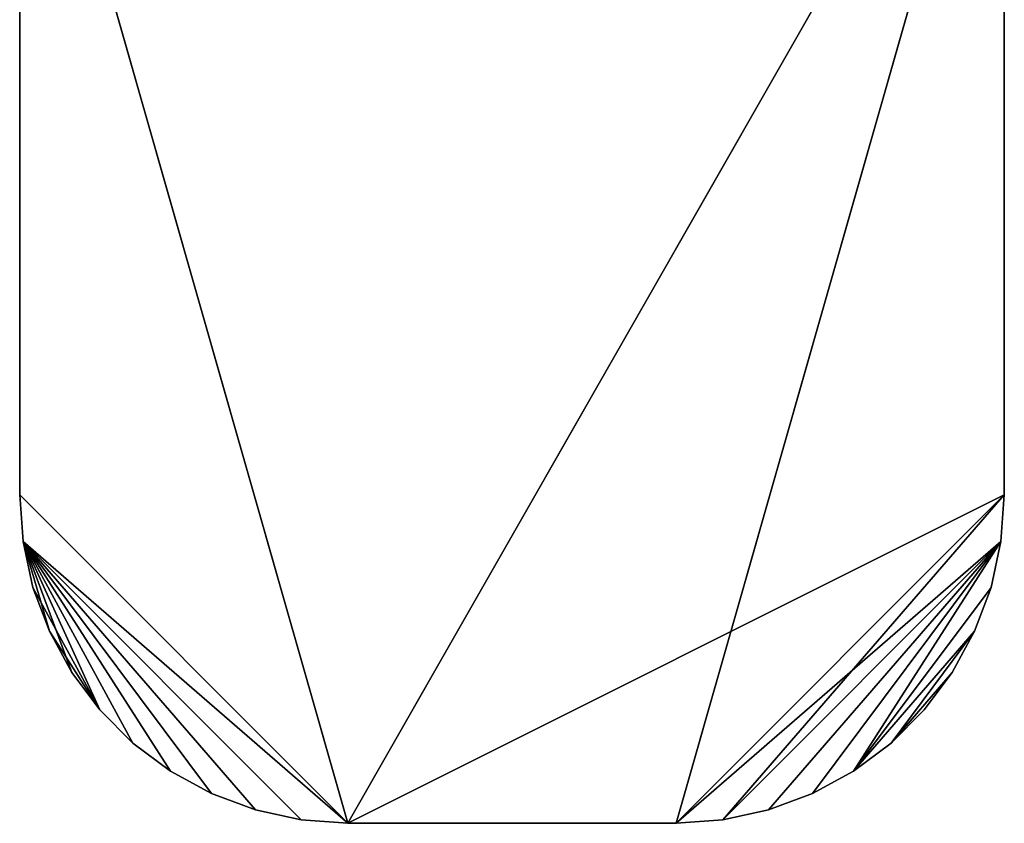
# Model space of a CAD drawing. Extents: x 344 to 442, y 0 to 284.
# Tile 23 of 256: x 378 to 408, y 0 to 25. Entities that reach past the tile are written whole.
import ezdxf

# ---------------------------------------------------------------- set-up
doc = ezdxf.new("R2010")
doc.units = 0
doc.header["$LTSCALE"] = 2.54
doc.layers.get('0').update_dxf_attribs({"color": 13, "linetype": 'CONTINUOUS'})

# ---------------------------------------------------------------- blocks, each defined once
blk = doc.blocks.new('DOZOWNIK_WISZ_CY_DO_MYD_A_')
at = {"color": 0}
for p, q in [((378.402, 10.265, 19.25), (378.402, 35.265, 19.25)), ((378.402, 35.265, 19.25), (378.402, 10.265, 17.25)), ((378.402, 35.265, 19.25), (378.402, 10.265, 17.25)), ((378.402, 35.265, 17.25), (378.402, 10.265, 17.25)), ((388.402, 0.265, 17.25), (378.402, 35.265, 17.25)), ((378.402, 35.265, 17.25), (378.402, 10.265, 17.25)), ((388.402, 0.265, 17.25), (378.402, 35.265, 17.25)), ((378.402, 35.265, 19.25), (388.402, 0.265, 19.25)), ((378.402, 10.265, 19.25), (378.402, 35.265, 19.25)), ((378.402, 35.265, 19.25), (388.402, 0.265, 19.25)), ((408.402, 35.265, 17.25), (388.402, 0.265, 17.25)), ((408.402, 35.265, 17.25), (388.402, 0.265, 17.25)), ((408.402, 35.265, 19.25), (388.402, 0.265, 19.25)), ((408.402, 35.265, 19.25), (388.402, 0.265, 19.25)), ((398.402, 0.265, 19.25), (408.402, 35.265, 19.25)), ((398.402, 0.265, 19.25), (408.402, 35.265, 19.25)), ((408.402, 10.265, 17.25), (408.402, 35.265, 17.25)), ((408.402, 35.265, 17.25), (408.402, 10.265, 19.25)), ((408.402, 35.265, 17.25), (408.402, 10.265, 19.25)), ((408.402, 35.265, 19.25), (408.402, 10.265, 19.25)), ((408.402, 10.265, 17.25), (408.402, 35.265, 17.25)), ((408.402, 35.265, 19.25), (408.402, 10.265, 19.25)), ((378.402, 10.265, 17.25), (378.402, 10.265, 19.25)), ((378.503, 8.842, 17.25), (378.402, 10.265, 17.25)), ((378.402, 10.265, 17.25), (388.402, 0.265, 17.25)), ((378.402, 10.265, 17.25), (388.402, 0.265, 17.25)), ((378.402, 10.265, 19.25), (388.402, 0.265, 19.25)), ((378.402, 10.265, 19.25), (388.402, 0.265, 19.25)), ((378.402, 10.265, 19.25), (378.503, 8.842, 19.25)), ((378.402, 10.265, 19.25), (378.503, 8.842, 19.25)), ((378.402, 10.265, 19.25), (378.503, 8.842, 17.25)), ((378.402, 10.265, 19.25), (378.503, 8.842, 17.25)), ((378.402, 10.265, 17.25), (378.402, 10.265, 19.25)), ((378.503, 8.842, 17.25), (378.402, 10.265, 17.25)), ((408.402, 10.265, 17.25), (388.402, 0.265, 17.25)), ((408.402, 10.265, 17.25), (388.402, 0.265, 17.25)), ((398.402, 0.265, 17.25), (408.402, 10.265, 17.25)), ((398.402, 0.265, 17.25), (408.402, 10.265, 17.25)), ((408.402, 10.265, 19.25), (398.402, 0.265, 19.25)), ((408.402, 10.265, 19.25), (398.402, 0.265, 19.25)), ((399.825, 0.367, 17.25), (408.402, 10.265, 17.25)), ((399.825, 0.367, 17.25), (408.402, 10.265, 17.25)), ((408.402, 10.265, 17.25), (408.3, 8.842, 17.25)), ((408.3, 8.842, 19.25), (408.402, 10.265, 19.25)), ((408.3, 8.842, 19.25), (408.402, 10.265, 19.25)), ((408.3, 8.842, 19.25), (408.402, 10.265, 17.25)), ((408.3, 8.842, 19.25), (408.402, 10.265, 17.25)), ((408.402, 10.265, 17.25), (408.3, 8.842, 17.25)), ((408.402, 10.265, 19.25), (408.402, 10.265, 17.25)), ((408.402, 10.265, 19.25), (408.402, 10.265, 17.25)), ((386.979, 0.367, 17.25), (378.503, 8.842, 17.25)), ((378.503, 8.842, 17.25), (388.402, 0.265, 17.25)), ((378.503, 8.842, 17.25), (388.402, 0.265, 17.25)), ((385.584, 0.67, 17.25), (378.503, 8.842, 17.25)), ((386.979, 0.367, 17.25), (378.503, 8.842, 17.25)), ((385.584, 0.67, 17.25), (378.503, 8.842, 17.25)), ((384.248, 1.169, 17.25), (378.503, 8.842, 17.25)), ((384.248, 1.169, 17.25), (378.503, 8.842, 17.25)), ((382.995, 1.852, 17.25), (378.503, 8.842, 17.25)), ((381.853, 2.708, 17.25), (378.503, 8.842, 17.25)), ((382.995, 1.852, 17.25), (378.503, 8.842, 17.25)), ((381.853, 2.708, 17.25), (378.503, 8.842, 17.25)), ((380.844, 3.716, 17.25), (378.503, 8.842, 17.25)), ((380.844, 3.716, 17.25), (378.503, 8.842, 17.25)), ((378.807, 7.448, 17.25), (378.503, 8.842, 17.25)), ((378.503, 8.842, 19.25), (388.402, 0.265, 19.25)), ((378.503, 8.842, 19.25), (388.402, 0.265, 19.25)), ((378.503, 8.842, 19.25), (386.979, 0.367, 19.25)), ((379.305, 6.111, 19.25), (378.503, 8.842, 19.25)), ((378.503, 8.842, 19.25), (378.807, 7.448, 19.25)), ((379.305, 6.111, 19.25), (378.503, 8.842, 19.25)), ((379.989, 4.859, 19.25), (378.503, 8.842, 19.25)), ((380.844, 3.716, 19.25), (378.503, 8.842, 19.25)), ((379.989, 4.859, 19.25), (378.503, 8.842, 19.25)), ((380.844, 3.716, 19.25), (378.503, 8.842, 19.25)), ((381.853, 2.708, 19.25), (378.503, 8.842, 19.25)), ((381.853, 2.708, 19.25), (378.503, 8.842, 19.25)), ((382.995, 1.852, 19.25), (378.503, 8.842, 19.25)), ((384.248, 1.169, 19.25), (378.503, 8.842, 19.25)), ((382.995, 1.852, 19.25), (378.503, 8.842, 19.25)), ((384.248, 1.169, 19.25), (378.503, 8.842, 19.25)), ((385.584, 0.67, 19.25), (378.503, 8.842, 19.25)), ((385.584, 0.67, 19.25), (378.503, 8.842, 19.25)), ((378.503, 8.842, 19.25), (386.979, 0.367, 19.25)), ((378.503, 8.842, 19.25), (378.807, 7.448, 19.25)), ((378.503, 8.842, 19.25), (378.807, 7.448, 17.25)), ((378.503, 8.842, 19.25), (378.807, 7.448, 17.25)), ((378.503, 8.842, 19.25), (378.503, 8.842, 17.25)), ((378.807, 7.448, 17.25), (378.503, 8.842, 17.25)), ((378.503, 8.842, 19.25), (378.503, 8.842, 17.25)), ((408.3, 8.842, 19.25), (398.402, 0.265, 19.25)), ((408.3, 8.842, 19.25), (398.402, 0.265, 19.25)), ((408.3, 8.842, 17.25), (399.825, 0.367, 17.25)), ((408.3, 8.842, 17.25), (399.825, 0.367, 17.25)), ((399.825, 0.367, 19.25), (408.3, 8.842, 19.25)), ((399.825, 0.367, 19.25), (408.3, 8.842, 19.25)), ((401.219, 0.67, 17.25), (408.3, 8.842, 17.25)), ((401.219, 0.67, 17.25), (408.3, 8.842, 17.25)), ((401.219, 0.67, 19.25), (408.3, 8.842, 19.25)), ((401.219, 0.67, 19.25), (408.3, 8.842, 19.25)), ((402.556, 1.169, 17.25), (408.3, 8.842, 17.25)), ((402.556, 1.169, 17.25), (408.3, 8.842, 17.25)), ((402.556, 1.169, 19.25), (408.3, 8.842, 19.25)), ((402.556, 1.169, 19.25), (408.3, 8.842, 19.25)), ((408.3, 8.842, 17.25), (403.808, 1.852, 17.25)), ((408.3, 8.842, 17.25), (403.808, 1.852, 17.25)), ((403.808, 1.852, 19.25), (408.3, 8.842, 19.25)), ((403.808, 1.852, 19.25), (408.3, 8.842, 19.25)), ((408.3, 8.842, 17.25), (407.997, 7.448, 17.25)), ((407.997, 7.448, 19.25), (408.3, 8.842, 19.25)), ((407.997, 7.448, 19.25), (408.3, 8.842, 19.25)), ((407.997, 7.448, 19.25), (408.3, 8.842, 17.25)), ((407.997, 7.448, 19.25), (408.3, 8.842, 17.25)), ((408.3, 8.842, 17.25), (407.997, 7.448, 17.25)), ((408.3, 8.842, 19.25), (408.3, 8.842, 17.25)), ((408.3, 8.842, 19.25), (408.3, 8.842, 17.25)), ((380.844, 3.716, 17.25), (378.807, 7.448, 17.25)), ((380.844, 3.716, 17.25), (378.807, 7.448, 17.25)), ((379.305, 6.111, 17.25), (378.807, 7.448, 17.25)), ((378.807, 7.448, 19.25), (379.305, 6.111, 19.25)), ((378.807, 7.448, 19.25), (379.305, 6.111, 19.25)), ((378.807, 7.448, 19.25), (379.305, 6.111, 17.25)), ((378.807, 7.448, 19.25), (379.305, 6.111, 17.25)), ((378.807, 7.448, 19.25), (378.807, 7.448, 17.25)), ((379.305, 6.111, 17.25), (378.807, 7.448, 17.25)), ((378.807, 7.448, 19.25), (378.807, 7.448, 17.25)), ((407.997, 7.448, 17.25), (403.808, 1.852, 17.25)), ((407.997, 7.448, 17.25), (403.808, 1.852, 17.25)), ((407.997, 7.448, 19.25), (403.808, 1.852, 19.25)), ((407.997, 7.448, 19.25), (403.808, 1.852, 19.25)), ((407.997, 7.448, 17.25), (407.498, 6.111, 17.25)), ((407.498, 6.111, 19.25), (407.997, 7.448, 19.25)), ((407.498, 6.111, 19.25), (407.997, 7.448, 19.25)), ((407.498, 6.111, 19.25), (407.997, 7.448, 17.25)), ((407.498, 6.111, 19.25), (407.997, 7.448, 17.25)), ((407.997, 7.448, 17.25), (407.498, 6.111, 17.25)), ((407.997, 7.448, 19.25), (407.997, 7.448, 17.25)), ((407.997, 7.448, 19.25), (407.997, 7.448, 17.25)), ((379.989, 4.859, 17.25), (379.305, 6.111, 17.25)), ((379.305, 6.111, 17.25), (380.844, 3.716, 17.25)), ((379.305, 6.111, 17.25), (380.844, 3.716, 17.25)), ((379.305, 6.111, 19.25), (379.989, 4.859, 19.25)), ((379.305, 6.111, 19.25), (379.989, 4.859, 19.25)), ((379.305, 6.111, 19.25), (379.989, 4.859, 17.25)), ((379.305, 6.111, 19.25), (379.989, 4.859, 17.25)), ((379.305, 6.111, 19.25), (379.305, 6.111, 17.25)), ((379.989, 4.859, 17.25), (379.305, 6.111, 17.25)), ((379.305, 6.111, 19.25), (379.305, 6.111, 17.25)), ((407.498, 6.111, 17.25), (403.808, 1.852, 17.25)), ((407.498, 6.111, 17.25), (403.808, 1.852, 17.25)), ((407.498, 6.111, 19.25), (403.808, 1.852, 19.25)), ((407.498, 6.111, 19.25), (403.808, 1.852, 19.25)), ((407.498, 6.111, 17.25), (404.95, 2.708, 17.25)), ((407.498, 6.111, 17.25), (404.95, 2.708, 17.25)), ((407.498, 6.111, 19.25), (404.95, 2.708, 19.25)), ((407.498, 6.111, 19.25), (404.95, 2.708, 19.25)), ((407.498, 6.111, 17.25), (406.814, 4.859, 17.25)), ((406.814, 4.859, 19.25), (407.498, 6.111, 19.25)), ((406.814, 4.859, 19.25), (407.498, 6.111, 19.25)), ((406.814, 4.859, 19.25), (407.498, 6.111, 17.25)), ((406.814, 4.859, 19.25), (407.498, 6.111, 17.25)), ((407.498, 6.111, 17.25), (406.814, 4.859, 17.25)), ((407.498, 6.111, 19.25), (407.498, 6.111, 17.25)), ((407.498, 6.111, 19.25), (407.498, 6.111, 17.25)), ((380.844, 3.716, 17.25), (379.989, 4.859, 17.25)), ((379.989, 4.859, 19.25), (380.844, 3.716, 19.25)), ((379.989, 4.859, 19.25), (380.844, 3.716, 19.25)), ((379.989, 4.859, 19.25), (380.844, 3.716, 17.25)), ((379.989, 4.859, 19.25), (380.844, 3.716, 17.25)), ((379.989, 4.859, 19.25), (379.989, 4.859, 17.25)), ((380.844, 3.716, 17.25), (379.989, 4.859, 17.25)), ((379.989, 4.859, 19.25), (379.989, 4.859, 17.25)), ((406.814, 4.859, 17.25), (404.95, 2.708, 17.25)), ((406.814, 4.859, 17.25), (404.95, 2.708, 17.25)), ((406.814, 4.859, 19.25), (404.95, 2.708, 19.25)), ((406.814, 4.859, 19.25), (404.95, 2.708, 19.25)), ((406.814, 4.859, 17.25), (405.959, 3.716, 17.25)), ((405.959, 3.716, 19.25), (406.814, 4.859, 19.25)), ((405.959, 3.716, 19.25), (406.814, 4.859, 19.25)), ((405.959, 3.716, 19.25), (406.814, 4.859, 17.25)), ((405.959, 3.716, 19.25), (406.814, 4.859, 17.25)), ((406.814, 4.859, 17.25), (405.959, 3.716, 17.25)), ((406.814, 4.859, 19.25), (406.814, 4.859, 17.25)), ((406.814, 4.859, 19.25), (406.814, 4.859, 17.25)), ((381.853, 2.708, 17.25), (380.844, 3.716, 17.25)), ((380.844, 3.716, 19.25), (381.853, 2.708, 19.25)), ((380.844, 3.716, 19.25), (381.853, 2.708, 19.25)), ((380.844, 3.716, 19.25), (381.853, 2.708, 17.25)), ((380.844, 3.716, 19.25), (381.853, 2.708, 17.25)), ((380.844, 3.716, 19.25), (380.844, 3.716, 17.25)), ((381.853, 2.708, 17.25), (380.844, 3.716, 17.25)), ((380.844, 3.716, 19.25), (380.844, 3.716, 17.25)), ((405.959, 3.716, 17.25), (404.95, 2.708, 17.25)), ((404.95, 2.708, 19.25), (405.959, 3.716, 19.25)), ((404.95, 2.708, 19.25), (405.959, 3.716, 19.25)), ((404.95, 2.708, 19.25), (405.959, 3.716, 17.25)), ((404.95, 2.708, 19.25), (405.959, 3.716, 17.25)), ((405.959, 3.716, 17.25), (404.95, 2.708, 17.25)), ((405.959, 3.716, 19.25), (405.959, 3.716, 17.25)), ((405.959, 3.716, 19.25), (405.959, 3.716, 17.25)), ((382.995, 1.852, 17.25), (381.853, 2.708, 17.25)), ((381.853, 2.708, 19.25), (382.995, 1.852, 19.25)), ((381.853, 2.708, 19.25), (382.995, 1.852, 19.25)), ((381.853, 2.708, 19.25), (382.995, 1.852, 17.25)), ((381.853, 2.708, 19.25), (382.995, 1.852, 17.25)), ((381.853, 2.708, 19.25), (381.853, 2.708, 17.25)), ((382.995, 1.852, 17.25), (381.853, 2.708, 17.25)), ((381.853, 2.708, 19.25), (381.853, 2.708, 17.25)), ((404.95, 2.708, 17.25), (403.808, 1.852, 17.25)), ((403.808, 1.852, 19.25), (404.95, 2.708, 19.25)), ((403.808, 1.852, 19.25), (404.95, 2.708, 19.25)), ((403.808, 1.852, 19.25), (404.95, 2.708, 17.25)), ((403.808, 1.852, 19.25), (404.95, 2.708, 17.25)), ((404.95, 2.708, 17.25), (403.808, 1.852, 17.25)), ((404.95, 2.708, 19.25), (404.95, 2.708, 17.25)), ((404.95, 2.708, 19.25), (404.95, 2.708, 17.25)), ((384.248, 1.169, 17.25), (382.995, 1.852, 17.25)), ((382.995, 1.852, 19.25), (384.248, 1.169, 19.25)), ((382.995, 1.852, 19.25), (384.248, 1.169, 19.25)), ((382.995, 1.852, 19.25), (384.248, 1.169, 17.25)), ((382.995, 1.852, 19.25), (384.248, 1.169, 17.25)), ((382.995, 1.852, 19.25), (382.995, 1.852, 17.25)), ((384.248, 1.169, 17.25), (382.995, 1.852, 17.25)), ((382.995, 1.852, 19.25), (382.995, 1.852, 17.25)), ((403.808, 1.852, 17.25), (402.556, 1.169, 17.25)), ((402.556, 1.169, 19.25), (403.808, 1.852, 19.25)), ((402.556, 1.169, 19.25), (403.808, 1.852, 19.25)), ((402.556, 1.169, 19.25), (403.808, 1.852, 17.25)), ((402.556, 1.169, 19.25), (403.808, 1.852, 17.25)), ((403.808, 1.852, 17.25), (402.556, 1.169, 17.25)), ((403.808, 1.852, 19.25), (403.808, 1.852, 17.25)), ((403.808, 1.852, 19.25), (403.808, 1.852, 17.25)), ((385.584, 0.67, 17.25), (384.248, 1.169, 17.25)), ((384.248, 1.169, 19.25), (385.584, 0.67, 19.25)), ((384.248, 1.169, 19.25), (385.584, 0.67, 19.25)), ((384.248, 1.169, 19.25), (385.584, 0.67, 17.25)), ((384.248, 1.169, 19.25), (385.584, 0.67, 17.25)), ((384.248, 1.169, 19.25), (384.248, 1.169, 17.25)), ((385.584, 0.67, 17.25), (384.248, 1.169, 17.25)), ((384.248, 1.169, 19.25), (384.248, 1.169, 17.25)), ((402.556, 1.169, 17.25), (401.219, 0.67, 17.25)), ((401.219, 0.67, 19.25), (402.556, 1.169, 19.25)), ((401.219, 0.67, 19.25), (402.556, 1.169, 19.25)), ((401.219, 0.67, 19.25), (402.556, 1.169, 17.25)), ((401.219, 0.67, 19.25), (402.556, 1.169, 17.25)), ((402.556, 1.169, 17.25), (401.219, 0.67, 17.25)), ((402.556, 1.169, 19.25), (402.556, 1.169, 17.25)), ((402.556, 1.169, 19.25), (402.556, 1.169, 17.25)), ((386.979, 0.367, 17.25), (385.584, 0.67, 17.25)), ((385.584, 0.67, 19.25), (386.979, 0.367, 19.25)), ((385.584, 0.67, 19.25), (386.979, 0.367, 19.25)), ((385.584, 0.67, 19.25), (386.979, 0.367, 17.25)), ((385.584, 0.67, 19.25), (386.979, 0.367, 17.25)), ((385.584, 0.67, 19.25), (385.584, 0.67, 17.25)), ((386.979, 0.367, 17.25), (385.584, 0.67, 17.25)), ((385.584, 0.67, 19.25), (385.584, 0.67, 17.25)), ((401.219, 0.67, 17.25), (399.825, 0.367, 17.25)), ((399.825, 0.367, 19.25), (401.219, 0.67, 19.25)), ((399.825, 0.367, 19.25), (401.219, 0.67, 19.25)), ((399.825, 0.367, 19.25), (401.219, 0.67, 17.25)), ((399.825, 0.367, 19.25), (401.219, 0.67, 17.25)), ((401.219, 0.67, 17.25), (399.825, 0.367, 17.25)), ((401.219, 0.67, 19.25), (401.219, 0.67, 17.25)), ((401.219, 0.67, 19.25), (401.219, 0.67, 17.25)), ((388.402, 0.265, 17.25), (386.979, 0.367, 17.25)), ((386.979, 0.367, 19.25), (388.402, 0.265, 19.25)), ((386.979, 0.367, 19.25), (388.402, 0.265, 19.25)), ((386.979, 0.367, 19.25), (388.402, 0.265, 17.25)), ((386.979, 0.367, 19.25), (388.402, 0.265, 17.25)), ((386.979, 0.367, 19.25), (386.979, 0.367, 17.25)), ((388.402, 0.265, 17.25), (386.979, 0.367, 17.25)), ((386.979, 0.367, 19.25), (386.979, 0.367, 17.25)), ((399.825, 0.367, 17.25), (398.402, 0.265, 17.25)), ((398.402, 0.265, 19.25), (399.825, 0.367, 19.25)), ((398.402, 0.265, 19.25), (399.825, 0.367, 19.25)), ((398.402, 0.265, 19.25), (399.825, 0.367, 17.25)), ((398.402, 0.265, 19.25), (399.825, 0.367, 17.25)), ((399.825, 0.367, 17.25), (398.402, 0.265, 17.25)), ((399.825, 0.367, 19.25), (399.825, 0.367, 17.25)), ((399.825, 0.367, 19.25), (399.825, 0.367, 17.25)), ((398.402, 0.265, 19.25), (388.402, 0.265, 19.25)), ((388.402, 0.265, 19.25), (398.402, 0.265, 17.25)), ((388.402, 0.265, 19.25), (398.402, 0.265, 17.25)), ((388.402, 0.265, 19.25), (388.402, 0.265, 17.25)), ((388.402, 0.265, 17.25), (398.402, 0.265, 17.25)), ((388.402, 0.265, 17.25), (398.402, 0.265, 17.25)), ((398.402, 0.265, 19.25), (388.402, 0.265, 19.25)), ((388.402, 0.265, 19.25), (388.402, 0.265, 17.25)), ((398.402, 0.265, 17.25), (398.402, 0.265, 19.25)), ((398.402, 0.265, 17.25), (398.402, 0.265, 19.25))]:
    blk.add_line(p, q, dxfattribs=at)
mesh = blk.add_polyface(dxfattribs=at)
corners = [(378.402, 35.265, 19.25), (378.402, 10.265, 17.25), (378.402, 10.265, 19.25)]
mesh.append_faces([[corners[k] for k in face] for face in [(0, 1, 2)]], dxfattribs={"color": 0})
mesh = blk.add_polyface(dxfattribs=at)
corners = [(378.402, 35.265, 17.25), (378.402, 10.265, 17.25), (378.402, 35.265, 19.25)]
mesh.append_faces([[corners[k] for k in face] for face in [(0, 1, 2)]], dxfattribs={"color": 0})
mesh = blk.add_polyface(dxfattribs=at)
corners = [(408.402, 35.265, 17.25), (388.402, 0.265, 17.25), (378.402, 35.265, 17.25)]
mesh.append_faces([[corners[k] for k in face] for face in [(0, 1, 2)]], dxfattribs={"color": 0})
mesh = blk.add_polyface(dxfattribs=at)
corners = [(388.402, 0.265, 17.25), (378.402, 10.265, 17.25), (378.402, 35.265, 17.25)]
mesh.append_faces([[corners[k] for k in face] for face in [(0, 1, 2)]], dxfattribs={"color": 0})
mesh = blk.add_polyface(dxfattribs=at)
corners = [(408.402, 35.265, 19.25), (378.402, 35.265, 19.25), (388.402, 0.265, 19.25)]
mesh.append_faces([[corners[k] for k in face] for face in [(0, 1, 2)]], dxfattribs={"color": 0})
mesh = blk.add_polyface(dxfattribs=at)
corners = [(388.402, 0.265, 19.25), (378.402, 35.265, 19.25), (378.402, 10.265, 19.25)]
mesh.append_faces([[corners[k] for k in face] for face in [(0, 1, 2)]], dxfattribs={"color": 0})
mesh = blk.add_polyface(dxfattribs=at)
corners = [(408.402, 10.265, 17.25), (388.402, 0.265, 17.25), (408.402, 35.265, 17.25)]
mesh.append_faces([[corners[k] for k in face] for face in [(0, 1, 2)]], dxfattribs={"color": 0})
mesh = blk.add_polyface(dxfattribs=at)
corners = [(408.402, 35.265, 19.25), (388.402, 0.265, 19.25), (398.402, 0.265, 19.25)]
mesh.append_faces([[corners[k] for k in face] for face in [(0, 1, 2)]], dxfattribs={"color": 0})
mesh = blk.add_polyface(dxfattribs=at)
corners = [(408.402, 35.265, 19.25), (398.402, 0.265, 19.25), (408.402, 10.265, 19.25)]
mesh.append_faces([[corners[k] for k in face] for face in [(0, 1, 2)]], dxfattribs={"color": 0})
mesh = blk.add_polyface(dxfattribs=at)
corners = [(408.402, 35.265, 17.25), (408.402, 10.265, 19.25), (408.402, 10.265, 17.25)]
mesh.append_faces([[corners[k] for k in face] for face in [(0, 1, 2)]], dxfattribs={"color": 0})
mesh = blk.add_polyface(dxfattribs=at)
corners = [(408.402, 35.265, 19.25), (408.402, 10.265, 19.25), (408.402, 35.265, 17.25)]
mesh.append_faces([[corners[k] for k in face] for face in [(0, 1, 2)]], dxfattribs={"color": 0})
mesh = blk.add_polyface(dxfattribs=at)
corners = [(388.402, 0.265, 17.25), (378.503, 8.842, 17.25), (378.402, 10.265, 17.25)]
mesh.append_faces([[corners[k] for k in face] for face in [(0, 1, 2)]], dxfattribs={"color": 0})
mesh = blk.add_polyface(dxfattribs=at)
corners = [(388.402, 0.265, 19.25), (378.402, 10.265, 19.25), (378.503, 8.842, 19.25)]
mesh.append_faces([[corners[k] for k in face] for face in [(0, 1, 2)]], dxfattribs={"color": 0})
mesh = blk.add_polyface(dxfattribs=at)
corners = [(378.402, 10.265, 19.25), (378.503, 8.842, 17.25), (378.503, 8.842, 19.25)]
mesh.append_faces([[corners[k] for k in face] for face in [(0, 1, 2)]], dxfattribs={"color": 0})
mesh = blk.add_polyface(dxfattribs=at)
corners = [(378.402, 10.265, 17.25), (378.503, 8.842, 17.25), (378.402, 10.265, 19.25)]
mesh.append_faces([[corners[k] for k in face] for face in [(0, 1, 2)]], dxfattribs={"color": 0})
mesh = blk.add_polyface(dxfattribs=at)
corners = [(408.402, 10.265, 17.25), (398.402, 0.265, 17.25), (388.402, 0.265, 17.25)]
mesh.append_faces([[corners[k] for k in face] for face in [(0, 1, 2)]], dxfattribs={"color": 0})
mesh = blk.add_polyface(dxfattribs=at)
corners = [(408.402, 10.265, 17.25), (399.825, 0.367, 17.25), (398.402, 0.265, 17.25)]
mesh.append_faces([[corners[k] for k in face] for face in [(0, 1, 2)]], dxfattribs={"color": 0})
mesh = blk.add_polyface(dxfattribs=at)
corners = [(408.402, 10.265, 19.25), (398.402, 0.265, 19.25), (408.3, 8.842, 19.25)]
mesh.append_faces([[corners[k] for k in face] for face in [(0, 1, 2)]], dxfattribs={"color": 0})
mesh = blk.add_polyface(dxfattribs=at)
corners = [(408.402, 10.265, 17.25), (408.3, 8.842, 17.25), (399.825, 0.367, 17.25)]
mesh.append_faces([[corners[k] for k in face] for face in [(0, 1, 2)]], dxfattribs={"color": 0})
mesh = blk.add_polyface(dxfattribs=at)
corners = [(408.402, 10.265, 19.25), (408.3, 8.842, 19.25), (408.402, 10.265, 17.25)]
mesh.append_faces([[corners[k] for k in face] for face in [(0, 1, 2)]], dxfattribs={"color": 0})
mesh = blk.add_polyface(dxfattribs=at)
corners = [(408.402, 10.265, 17.25), (408.3, 8.842, 19.25), (408.3, 8.842, 17.25)]
mesh.append_faces([[corners[k] for k in face] for face in [(0, 1, 2)]], dxfattribs={"color": 0})
mesh = blk.add_polyface(dxfattribs=at)
corners = [(388.402, 0.265, 17.25), (386.979, 0.367, 17.25), (378.503, 8.842, 17.25)]
mesh.append_faces([[corners[k] for k in face] for face in [(0, 1, 2)]], dxfattribs={"color": 0})
mesh = blk.add_polyface(dxfattribs=at)
corners = [(386.979, 0.367, 17.25), (385.584, 0.67, 17.25), (378.503, 8.842, 17.25)]
mesh.append_faces([[corners[k] for k in face] for face in [(0, 1, 2)]], dxfattribs={"color": 0})
mesh = blk.add_polyface(dxfattribs=at)
corners = [(385.584, 0.67, 17.25), (384.248, 1.169, 17.25), (378.503, 8.842, 17.25)]
mesh.append_faces([[corners[k] for k in face] for face in [(0, 1, 2)]], dxfattribs={"color": 0})
mesh = blk.add_polyface(dxfattribs=at)
corners = [(384.248, 1.169, 17.25), (382.995, 1.852, 17.25), (378.503, 8.842, 17.25)]
mesh.append_faces([[corners[k] for k in face] for face in [(0, 1, 2)]], dxfattribs={"color": 0})
mesh = blk.add_polyface(dxfattribs=at)
corners = [(382.995, 1.852, 17.25), (381.853, 2.708, 17.25), (378.503, 8.842, 17.25)]
mesh.append_faces([[corners[k] for k in face] for face in [(0, 1, 2)]], dxfattribs={"color": 0})
mesh = blk.add_polyface(dxfattribs=at)
corners = [(381.853, 2.708, 17.25), (380.844, 3.716, 17.25), (378.503, 8.842, 17.25)]
mesh.append_faces([[corners[k] for k in face] for face in [(0, 1, 2)]], dxfattribs={"color": 0})
mesh = blk.add_polyface(dxfattribs=at)
corners = [(380.844, 3.716, 17.25), (378.807, 7.448, 17.25), (378.503, 8.842, 17.25)]
mesh.append_faces([[corners[k] for k in face] for face in [(0, 1, 2)]], dxfattribs={"color": 0})
mesh = blk.add_polyface(dxfattribs=at)
corners = [(388.402, 0.265, 19.25), (378.503, 8.842, 19.25), (386.979, 0.367, 19.25)]
mesh.append_faces([[corners[k] for k in face] for face in [(0, 1, 2)]], dxfattribs={"color": 0})
mesh = blk.add_polyface(dxfattribs=at)
corners = [(379.305, 6.111, 19.25), (378.503, 8.842, 19.25), (378.807, 7.448, 19.25)]
mesh.append_faces([[corners[k] for k in face] for face in [(0, 1, 2)]], dxfattribs={"color": 0})
mesh = blk.add_polyface(dxfattribs=at)
corners = [(379.989, 4.859, 19.25), (378.503, 8.842, 19.25), (379.305, 6.111, 19.25)]
mesh.append_faces([[corners[k] for k in face] for face in [(0, 1, 2)]], dxfattribs={"color": 0})
mesh = blk.add_polyface(dxfattribs=at)
corners = [(380.844, 3.716, 19.25), (378.503, 8.842, 19.25), (379.989, 4.859, 19.25)]
mesh.append_faces([[corners[k] for k in face] for face in [(0, 1, 2)]], dxfattribs={"color": 0})
mesh = blk.add_polyface(dxfattribs=at)
corners = [(381.853, 2.708, 19.25), (378.503, 8.842, 19.25), (380.844, 3.716, 19.25)]
mesh.append_faces([[corners[k] for k in face] for face in [(0, 1, 2)]], dxfattribs={"color": 0})
mesh = blk.add_polyface(dxfattribs=at)
corners = [(382.995, 1.852, 19.25), (378.503, 8.842, 19.25), (381.853, 2.708, 19.25)]
mesh.append_faces([[corners[k] for k in face] for face in [(0, 1, 2)]], dxfattribs={"color": 0})
mesh = blk.add_polyface(dxfattribs=at)
corners = [(384.248, 1.169, 19.25), (378.503, 8.842, 19.25), (382.995, 1.852, 19.25)]
mesh.append_faces([[corners[k] for k in face] for face in [(0, 1, 2)]], dxfattribs={"color": 0})
mesh = blk.add_polyface(dxfattribs=at)
corners = [(385.584, 0.67, 19.25), (378.503, 8.842, 19.25), (384.248, 1.169, 19.25)]
mesh.append_faces([[corners[k] for k in face] for face in [(0, 1, 2)]], dxfattribs={"color": 0})
mesh = blk.add_polyface(dxfattribs=at)
corners = [(386.979, 0.367, 19.25), (378.503, 8.842, 19.25), (385.584, 0.67, 19.25)]
mesh.append_faces([[corners[k] for k in face] for face in [(0, 1, 2)]], dxfattribs={"color": 0})
mesh = blk.add_polyface(dxfattribs=at)
corners = [(378.503, 8.842, 19.25), (378.807, 7.448, 17.25), (378.807, 7.448, 19.25)]
mesh.append_faces([[corners[k] for k in face] for face in [(0, 1, 2)]], dxfattribs={"color": 0})
mesh = blk.add_polyface(dxfattribs=at)
corners = [(378.503, 8.842, 17.25), (378.807, 7.448, 17.25), (378.503, 8.842, 19.25)]
mesh.append_faces([[corners[k] for k in face] for face in [(0, 1, 2)]], dxfattribs={"color": 0})
mesh = blk.add_polyface(dxfattribs=at)
corners = [(408.3, 8.842, 19.25), (398.402, 0.265, 19.25), (399.825, 0.367, 19.25)]
mesh.append_faces([[corners[k] for k in face] for face in [(0, 1, 2)]], dxfattribs={"color": 0})
mesh = blk.add_polyface(dxfattribs=at)
corners = [(408.3, 8.842, 17.25), (401.219, 0.67, 17.25), (399.825, 0.367, 17.25)]
mesh.append_faces([[corners[k] for k in face] for face in [(0, 1, 2)]], dxfattribs={"color": 0})
mesh = blk.add_polyface(dxfattribs=at)
corners = [(408.3, 8.842, 19.25), (399.825, 0.367, 19.25), (401.219, 0.67, 19.25)]
mesh.append_faces([[corners[k] for k in face] for face in [(0, 1, 2)]], dxfattribs={"color": 0})
mesh = blk.add_polyface(dxfattribs=at)
corners = [(408.3, 8.842, 17.25), (402.556, 1.169, 17.25), (401.219, 0.67, 17.25)]
mesh.append_faces([[corners[k] for k in face] for face in [(0, 1, 2)]], dxfattribs={"color": 0})
mesh = blk.add_polyface(dxfattribs=at)
corners = [(408.3, 8.842, 19.25), (401.219, 0.67, 19.25), (402.556, 1.169, 19.25)]
mesh.append_faces([[corners[k] for k in face] for face in [(0, 1, 2)]], dxfattribs={"color": 0})
mesh = blk.add_polyface(dxfattribs=at)
corners = [(408.3, 8.842, 17.25), (403.808, 1.852, 17.25), (402.556, 1.169, 17.25)]
mesh.append_faces([[corners[k] for k in face] for face in [(0, 1, 2)]], dxfattribs={"color": 0})
mesh = blk.add_polyface(dxfattribs=at)
corners = [(408.3, 8.842, 19.25), (402.556, 1.169, 19.25), (403.808, 1.852, 19.25)]
mesh.append_faces([[corners[k] for k in face] for face in [(0, 1, 2)]], dxfattribs={"color": 0})
mesh = blk.add_polyface(dxfattribs=at)
corners = [(408.3, 8.842, 17.25), (407.997, 7.448, 17.25), (403.808, 1.852, 17.25)]
mesh.append_faces([[corners[k] for k in face] for face in [(0, 1, 2)]], dxfattribs={"color": 0})
mesh = blk.add_polyface(dxfattribs=at)
corners = [(408.3, 8.842, 19.25), (403.808, 1.852, 19.25), (407.997, 7.448, 19.25)]
mesh.append_faces([[corners[k] for k in face] for face in [(0, 1, 2)]], dxfattribs={"color": 0})
mesh = blk.add_polyface(dxfattribs=at)
corners = [(408.3, 8.842, 19.25), (407.997, 7.448, 19.25), (408.3, 8.842, 17.25)]
mesh.append_faces([[corners[k] for k in face] for face in [(0, 1, 2)]], dxfattribs={"color": 0})
mesh = blk.add_polyface(dxfattribs=at)
corners = [(408.3, 8.842, 17.25), (407.997, 7.448, 19.25), (407.997, 7.448, 17.25)]
mesh.append_faces([[corners[k] for k in face] for face in [(0, 1, 2)]], dxfattribs={"color": 0})
mesh = blk.add_polyface(dxfattribs=at)
corners = [(380.844, 3.716, 17.25), (379.305, 6.111, 17.25), (378.807, 7.448, 17.25)]
mesh.append_faces([[corners[k] for k in face] for face in [(0, 1, 2)]], dxfattribs={"color": 0})
mesh = blk.add_polyface(dxfattribs=at)
corners = [(378.807, 7.448, 19.25), (379.305, 6.111, 17.25), (379.305, 6.111, 19.25)]
mesh.append_faces([[corners[k] for k in face] for face in [(0, 1, 2)]], dxfattribs={"color": 0})
mesh = blk.add_polyface(dxfattribs=at)
corners = [(378.807, 7.448, 17.25), (379.305, 6.111, 17.25), (378.807, 7.448, 19.25)]
mesh.append_faces([[corners[k] for k in face] for face in [(0, 1, 2)]], dxfattribs={"color": 0})
mesh = blk.add_polyface(dxfattribs=at)
corners = [(407.997, 7.448, 17.25), (407.498, 6.111, 17.25), (403.808, 1.852, 17.25)]
mesh.append_faces([[corners[k] for k in face] for face in [(0, 1, 2)]], dxfattribs={"color": 0})
mesh = blk.add_polyface(dxfattribs=at)
corners = [(407.997, 7.448, 19.25), (403.808, 1.852, 19.25), (407.498, 6.111, 19.25)]
mesh.append_faces([[corners[k] for k in face] for face in [(0, 1, 2)]], dxfattribs={"color": 0})
mesh = blk.add_polyface(dxfattribs=at)
corners = [(407.997, 7.448, 19.25), (407.498, 6.111, 19.25), (407.997, 7.448, 17.25)]
mesh.append_faces([[corners[k] for k in face] for face in [(0, 1, 2)]], dxfattribs={"color": 0})
mesh = blk.add_polyface(dxfattribs=at)
corners = [(407.997, 7.448, 17.25), (407.498, 6.111, 19.25), (407.498, 6.111, 17.25)]
mesh.append_faces([[corners[k] for k in face] for face in [(0, 1, 2)]], dxfattribs={"color": 0})
mesh = blk.add_polyface(dxfattribs=at)
corners = [(380.844, 3.716, 17.25), (379.989, 4.859, 17.25), (379.305, 6.111, 17.25)]
mesh.append_faces([[corners[k] for k in face] for face in [(0, 1, 2)]], dxfattribs={"color": 0})
mesh = blk.add_polyface(dxfattribs=at)
corners = [(379.305, 6.111, 19.25), (379.989, 4.859, 17.25), (379.989, 4.859, 19.25)]
mesh.append_faces([[corners[k] for k in face] for face in [(0, 1, 2)]], dxfattribs={"color": 0})
mesh = blk.add_polyface(dxfattribs=at)
corners = [(379.305, 6.111, 17.25), (379.989, 4.859, 17.25), (379.305, 6.111, 19.25)]
mesh.append_faces([[corners[k] for k in face] for face in [(0, 1, 2)]], dxfattribs={"color": 0})
mesh = blk.add_polyface(dxfattribs=at)
corners = [(407.498, 6.111, 17.25), (404.95, 2.708, 17.25), (403.808, 1.852, 17.25)]
mesh.append_faces([[corners[k] for k in face] for face in [(0, 1, 2)]], dxfattribs={"color": 0})
mesh = blk.add_polyface(dxfattribs=at)
corners = [(407.498, 6.111, 19.25), (403.808, 1.852, 19.25), (404.95, 2.708, 19.25)]
mesh.append_faces([[corners[k] for k in face] for face in [(0, 1, 2)]], dxfattribs={"color": 0})
mesh = blk.add_polyface(dxfattribs=at)
corners = [(407.498, 6.111, 17.25), (406.814, 4.859, 17.25), (404.95, 2.708, 17.25)]
mesh.append_faces([[corners[k] for k in face] for face in [(0, 1, 2)]], dxfattribs={"color": 0})
mesh = blk.add_polyface(dxfattribs=at)
corners = [(407.498, 6.111, 19.25), (404.95, 2.708, 19.25), (406.814, 4.859, 19.25)]
mesh.append_faces([[corners[k] for k in face] for face in [(0, 1, 2)]], dxfattribs={"color": 0})
mesh = blk.add_polyface(dxfattribs=at)
corners = [(407.498, 6.111, 19.25), (406.814, 4.859, 19.25), (407.498, 6.111, 17.25)]
mesh.append_faces([[corners[k] for k in face] for face in [(0, 1, 2)]], dxfattribs={"color": 0})
mesh = blk.add_polyface(dxfattribs=at)
corners = [(407.498, 6.111, 17.25), (406.814, 4.859, 19.25), (406.814, 4.859, 17.25)]
mesh.append_faces([[corners[k] for k in face] for face in [(0, 1, 2)]], dxfattribs={"color": 0})
mesh = blk.add_polyface(dxfattribs=at)
corners = [(379.989, 4.859, 19.25), (380.844, 3.716, 17.25), (380.844, 3.716, 19.25)]
mesh.append_faces([[corners[k] for k in face] for face in [(0, 1, 2)]], dxfattribs={"color": 0})
mesh = blk.add_polyface(dxfattribs=at)
corners = [(379.989, 4.859, 17.25), (380.844, 3.716, 17.25), (379.989, 4.859, 19.25)]
mesh.append_faces([[corners[k] for k in face] for face in [(0, 1, 2)]], dxfattribs={"color": 0})
mesh = blk.add_polyface(dxfattribs=at)
corners = [(406.814, 4.859, 17.25), (405.959, 3.716, 17.25), (404.95, 2.708, 17.25)]
mesh.append_faces([[corners[k] for k in face] for face in [(0, 1, 2)]], dxfattribs={"color": 0})
mesh = blk.add_polyface(dxfattribs=at)
corners = [(406.814, 4.859, 19.25), (404.95, 2.708, 19.25), (405.959, 3.716, 19.25)]
mesh.append_faces([[corners[k] for k in face] for face in [(0, 1, 2)]], dxfattribs={"color": 0})
mesh = blk.add_polyface(dxfattribs=at)
corners = [(406.814, 4.859, 19.25), (405.959, 3.716, 19.25), (406.814, 4.859, 17.25)]
mesh.append_faces([[corners[k] for k in face] for face in [(0, 1, 2)]], dxfattribs={"color": 0})
mesh = blk.add_polyface(dxfattribs=at)
corners = [(406.814, 4.859, 17.25), (405.959, 3.716, 19.25), (405.959, 3.716, 17.25)]
mesh.append_faces([[corners[k] for k in face] for face in [(0, 1, 2)]], dxfattribs={"color": 0})
mesh = blk.add_polyface(dxfattribs=at)
corners = [(380.844, 3.716, 19.25), (381.853, 2.708, 17.25), (381.853, 2.708, 19.25)]
mesh.append_faces([[corners[k] for k in face] for face in [(0, 1, 2)]], dxfattribs={"color": 0})
mesh = blk.add_polyface(dxfattribs=at)
corners = [(380.844, 3.716, 19.25), (380.844, 3.716, 17.25), (381.853, 2.708, 17.25)]
mesh.append_faces([[corners[k] for k in face] for face in [(0, 1, 2)]], dxfattribs={"color": 0})
mesh = blk.add_polyface(dxfattribs=at)
corners = [(405.959, 3.716, 19.25), (404.95, 2.708, 19.25), (405.959, 3.716, 17.25)]
mesh.append_faces([[corners[k] for k in face] for face in [(0, 1, 2)]], dxfattribs={"color": 0})
mesh = blk.add_polyface(dxfattribs=at)
corners = [(405.959, 3.716, 17.25), (404.95, 2.708, 19.25), (404.95, 2.708, 17.25)]
mesh.append_faces([[corners[k] for k in face] for face in [(0, 1, 2)]], dxfattribs={"color": 0})
mesh = blk.add_polyface(dxfattribs=at)
corners = [(381.853, 2.708, 19.25), (382.995, 1.852, 17.25), (382.995, 1.852, 19.25)]
mesh.append_faces([[corners[k] for k in face] for face in [(0, 1, 2)]], dxfattribs={"color": 0})
mesh = blk.add_polyface(dxfattribs=at)
corners = [(381.853, 2.708, 19.25), (381.853, 2.708, 17.25), (382.995, 1.852, 17.25)]
mesh.append_faces([[corners[k] for k in face] for face in [(0, 1, 2)]], dxfattribs={"color": 0})
mesh = blk.add_polyface(dxfattribs=at)
corners = [(403.808, 1.852, 19.25), (404.95, 2.708, 17.25), (404.95, 2.708, 19.25)]
mesh.append_faces([[corners[k] for k in face] for face in [(0, 1, 2)]], dxfattribs={"color": 0})
mesh = blk.add_polyface(dxfattribs=at)
corners = [(403.808, 1.852, 19.25), (403.808, 1.852, 17.25), (404.95, 2.708, 17.25)]
mesh.append_faces([[corners[k] for k in face] for face in [(0, 1, 2)]], dxfattribs={"color": 0})
mesh = blk.add_polyface(dxfattribs=at)
corners = [(382.995, 1.852, 19.25), (384.248, 1.169, 17.25), (384.248, 1.169, 19.25)]
mesh.append_faces([[corners[k] for k in face] for face in [(0, 1, 2)]], dxfattribs={"color": 0})
mesh = blk.add_polyface(dxfattribs=at)
corners = [(382.995, 1.852, 19.25), (382.995, 1.852, 17.25), (384.248, 1.169, 17.25)]
mesh.append_faces([[corners[k] for k in face] for face in [(0, 1, 2)]], dxfattribs={"color": 0})
mesh = blk.add_polyface(dxfattribs=at)
corners = [(402.556, 1.169, 19.25), (403.808, 1.852, 17.25), (403.808, 1.852, 19.25)]
mesh.append_faces([[corners[k] for k in face] for face in [(0, 1, 2)]], dxfattribs={"color": 0})
mesh = blk.add_polyface(dxfattribs=at)
corners = [(402.556, 1.169, 19.25), (402.556, 1.169, 17.25), (403.808, 1.852, 17.25)]
mesh.append_faces([[corners[k] for k in face] for face in [(0, 1, 2)]], dxfattribs={"color": 0})
mesh = blk.add_polyface(dxfattribs=at)
corners = [(384.248, 1.169, 19.25), (385.584, 0.67, 17.25), (385.584, 0.67, 19.25)]
mesh.append_faces([[corners[k] for k in face] for face in [(0, 1, 2)]], dxfattribs={"color": 0})
mesh = blk.add_polyface(dxfattribs=at)
corners = [(384.248, 1.169, 19.25), (384.248, 1.169, 17.25), (385.584, 0.67, 17.25)]
mesh.append_faces([[corners[k] for k in face] for face in [(0, 1, 2)]], dxfattribs={"color": 0})
mesh = blk.add_polyface(dxfattribs=at)
corners = [(401.219, 0.67, 19.25), (402.556, 1.169, 17.25), (402.556, 1.169, 19.25)]
mesh.append_faces([[corners[k] for k in face] for face in [(0, 1, 2)]], dxfattribs={"color": 0})
mesh = blk.add_polyface(dxfattribs=at)
corners = [(401.219, 0.67, 19.25), (401.219, 0.67, 17.25), (402.556, 1.169, 17.25)]
mesh.append_faces([[corners[k] for k in face] for face in [(0, 1, 2)]], dxfattribs={"color": 0})
mesh = blk.add_polyface(dxfattribs=at)
corners = [(385.584, 0.67, 19.25), (386.979, 0.367, 17.25), (386.979, 0.367, 19.25)]
mesh.append_faces([[corners[k] for k in face] for face in [(0, 1, 2)]], dxfattribs={"color": 0})
mesh = blk.add_polyface(dxfattribs=at)
corners = [(385.584, 0.67, 19.25), (385.584, 0.67, 17.25), (386.979, 0.367, 17.25)]
mesh.append_faces([[corners[k] for k in face] for face in [(0, 1, 2)]], dxfattribs={"color": 0})
mesh = blk.add_polyface(dxfattribs=at)
corners = [(399.825, 0.367, 19.25), (401.219, 0.67, 17.25), (401.219, 0.67, 19.25)]
mesh.append_faces([[corners[k] for k in face] for face in [(0, 1, 2)]], dxfattribs={"color": 0})
mesh = blk.add_polyface(dxfattribs=at)
corners = [(399.825, 0.367, 19.25), (399.825, 0.367, 17.25), (401.219, 0.67, 17.25)]
mesh.append_faces([[corners[k] for k in face] for face in [(0, 1, 2)]], dxfattribs={"color": 0})
mesh = blk.add_polyface(dxfattribs=at)
corners = [(386.979, 0.367, 19.25), (388.402, 0.265, 17.25), (388.402, 0.265, 19.25)]
mesh.append_faces([[corners[k] for k in face] for face in [(0, 1, 2)]], dxfattribs={"color": 0})
mesh = blk.add_polyface(dxfattribs=at)
corners = [(386.979, 0.367, 19.25), (386.979, 0.367, 17.25), (388.402, 0.265, 17.25)]
mesh.append_faces([[corners[k] for k in face] for face in [(0, 1, 2)]], dxfattribs={"color": 0})
mesh = blk.add_polyface(dxfattribs=at)
corners = [(398.402, 0.265, 19.25), (399.825, 0.367, 17.25), (399.825, 0.367, 19.25)]
mesh.append_faces([[corners[k] for k in face] for face in [(0, 1, 2)]], dxfattribs={"color": 0})
mesh = blk.add_polyface(dxfattribs=at)
corners = [(398.402, 0.265, 19.25), (398.402, 0.265, 17.25), (399.825, 0.367, 17.25)]
mesh.append_faces([[corners[k] for k in face] for face in [(0, 1, 2)]], dxfattribs={"color": 0})
mesh = blk.add_polyface(dxfattribs=at)
corners = [(388.402, 0.265, 19.25), (398.402, 0.265, 17.25), (398.402, 0.265, 19.25)]
mesh.append_faces([[corners[k] for k in face] for face in [(0, 1, 2)]], dxfattribs={"color": 0})
mesh = blk.add_polyface(dxfattribs=at)
corners = [(388.402, 0.265, 19.25), (388.402, 0.265, 17.25), (398.402, 0.265, 17.25)]
mesh.append_faces([[corners[k] for k in face] for face in [(0, 1, 2)]], dxfattribs={"color": 0})

msp = doc.modelspace()

# ---------------------------------------------------------------- block references
at = {"color": 0}
msp.add_blockref('DOZOWNIK_WISZ_CY_DO_MYD_A_', (0, 0), dxfattribs=at)

doc.saveas('drawing.dxf')
